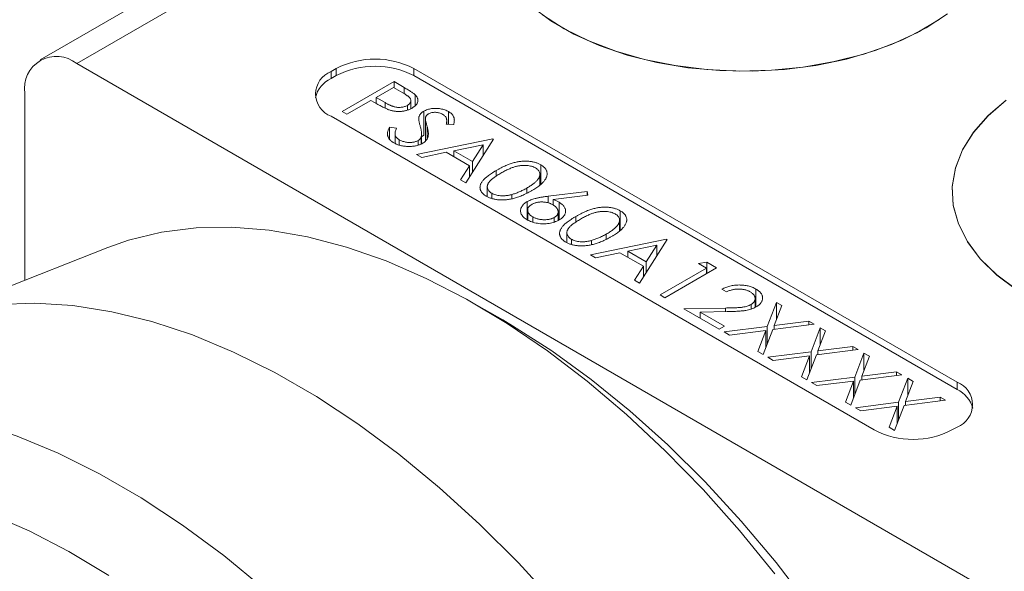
# Model space of a CAD drawing. Header units: inches. Extents: x 0.56 to 7.75, y 1.12 to 10.26.
# Tile 10 of 14: x 5.16 to 6, y 5.47 to 5.94. Entities that reach past the tile are written whole.
import ezdxf

# ---------------------------------------------------------------- set-up
doc = ezdxf.new("R2010")
doc.units = ezdxf.units.IN
doc.header["$MEASUREMENT"] = 0

msp = doc.modelspace()

# ---------------------------------------------------------------- linework, layer by layer
at = {"color": 7, "linetype": 'Continuous', "lineweight": 15}
for p, q in [((5.9595, 6.35167), (5.18098, 5.90223)), ((5.99075, 6.34857), (5.21222, 5.89914)), ((5.62674, 5.92987), (5.63433, 5.92549)), ((5.93033, 5.92549), (5.93792, 5.92987)), ((5.93219, 5.92648), (5.93384, 5.92751)), ((5.21222, 5.89914), (6.00701, 5.44032)), ((5.43393, 5.89487), (5.42951, 5.89232)), ((5.42951, 5.88619), (5.42951, 5.89232)), ((5.43393, 5.88874), (5.42951, 5.88619)), ((5.43393, 5.88874), (5.43393, 5.89487)), ((5.96426, 5.62698), (5.50022, 5.89487)), ((5.50022, 5.88874), (5.50022, 5.89487)), ((5.96426, 5.62086), (5.50022, 5.88874)), ((5.43913, 5.85811), (5.48333, 5.88362)), ((5.48333, 5.88362), (5.49199, 5.87862)), ((5.48333, 5.87839), (5.48333, 5.88362)), ((5.16803, 5.87362), (5.16803, 5.7142)), ((5.48276, 5.87872), (5.46803, 5.87021)), ((5.49084, 5.87405), (5.48276, 5.87872)), ((5.49199, 5.87315), (5.49199, 5.87862)), ((5.50139, 5.86307), (5.50139, 5.87243)), ((5.46349, 5.8676), (5.4431, 5.85582)), ((5.46665, 5.86577), (5.46349, 5.8676)), ((5.46803, 5.87021), (5.47567, 5.86569)), ((5.46803, 5.86501), (5.46803, 5.87021)), ((5.47567, 5.86109), (5.47567, 5.86569)), ((5.49468, 5.8594), (5.49468, 5.86336)), ((5.4976, 5.86063), (5.4976, 5.86749)), ((5.42951, 5.85405), (5.89355, 5.58616)), ((5.4431, 5.85582), (5.43913, 5.85811)), ((5.50871, 5.83796), (5.50871, 5.85837)), ((5.52991, 5.84726), (5.52991, 5.85804)), ((5.50445, 5.85087), (5.50445, 5.85306)), ((5.51006, 5.85161), (5.51006, 5.83298)), ((5.51006, 5.83298), (5.51006, 5.85121)), ((5.5342, 5.84692), (5.5279, 5.84742)), ((5.5283, 5.84739), (5.5283, 5.85048)), ((5.47939, 5.84472), (5.48536, 5.84385)), ((5.47939, 5.83454), (5.47939, 5.84472)), ((5.4842, 5.83945), (5.4842, 5.83094)), ((5.50684, 5.83067), (5.50684, 5.83872)), ((5.50684, 5.83647), (5.50871, 5.83796)), ((5.5116, 5.83516), (5.5116, 5.84524)), ((5.4877, 5.82946), (5.4877, 5.834)), ((5.50259, 5.82148), (5.56775, 5.83489)), ((5.50385, 5.82962), (5.50385, 5.83332)), ((5.5066, 5.83059), (5.5066, 5.83674)), ((5.55937, 5.82978), (5.53449, 5.82465)), ((5.56831, 5.83456), (5.54452, 5.79727)), ((5.55028, 5.81553), (5.55937, 5.82978)), ((5.55937, 5.82055), (5.55937, 5.82978)), ((5.56775, 5.83489), (5.56831, 5.83456)), ((5.56775, 5.83367), (5.56775, 5.83489)), ((5.50692, 5.81898), (5.50259, 5.82148)), ((5.5278, 5.82328), (5.50692, 5.81898)), ((5.54784, 5.81171), (5.5278, 5.82328)), ((5.53449, 5.82465), (5.55028, 5.81553)), ((5.53449, 5.81942), (5.53449, 5.82465)), ((5.55028, 5.8063), (5.55028, 5.81553)), ((5.60859, 5.79604), (5.60859, 5.81262)), ((5.54021, 5.79976), (5.54784, 5.81171)), ((5.54784, 5.80247), (5.54784, 5.81171)), ((5.57056, 5.80292), (5.57056, 5.80773)), ((5.60795, 5.79534), (5.60795, 5.80449)), ((5.54452, 5.79727), (5.54021, 5.79976)), ((5.56297, 5.79392), (5.56297, 5.78543)), ((5.56679, 5.78384), (5.56679, 5.78834)), ((5.58386, 5.78368), (5.58386, 5.78724)), ((5.59664, 5.78841), (5.59664, 5.79269)), ((5.61485, 5.78572), (5.6482, 5.78975)), ((5.6482, 5.78975), (5.64886, 5.7866)), ((5.6482, 5.78652), (5.6482, 5.78975)), ((5.59707, 5.76564), (5.59707, 5.78116)), ((5.61485, 5.78015), (5.61485, 5.78572)), ((5.64886, 5.7866), (5.61932, 5.78303)), ((5.61932, 5.77822), (5.61932, 5.78303)), ((5.62433, 5.7655), (5.62433, 5.78064)), ((5.59747, 5.77403), (5.59747, 5.76547)), ((5.62348, 5.76519), (5.62348, 5.7724)), ((5.67658, 5.75679), (5.67658, 5.77337)), ((5.60174, 5.7637), (5.60174, 5.76816)), ((5.62014, 5.76393), (5.62014, 5.76766)), ((5.63855, 5.76366), (5.63855, 5.76848)), ((5.67594, 5.75609), (5.67594, 5.76524)), ((5.63097, 5.75467), (5.63097, 5.74618)), ((5.66463, 5.74916), (5.66463, 5.75344)), ((5.63478, 5.74459), (5.63478, 5.74909)), ((5.65104, 5.73578), (5.71619, 5.74919)), ((5.65185, 5.74443), (5.65185, 5.74799)), ((5.71676, 5.74886), (5.69296, 5.71158)), ((5.71619, 5.74919), (5.71676, 5.74886)), ((5.71619, 5.74798), (5.71619, 5.74919)), ((5.23872, 5.7421), (5.07198, 5.6763)), ((5.67625, 5.73758), (5.65537, 5.73328)), ((5.69628, 5.72601), (5.67625, 5.73758)), ((5.70782, 5.74408), (5.68293, 5.73895)), ((5.68293, 5.73895), (5.69873, 5.72984)), ((5.68293, 5.73372), (5.68293, 5.73895)), ((5.69873, 5.72984), (5.70782, 5.74408)), ((5.70782, 5.73485), (5.70782, 5.74408)), ((5.65537, 5.73328), (5.65104, 5.73578)), ((5.69873, 5.72061), (5.69873, 5.72984)), ((5.74339, 5.72826), (5.75052, 5.72938)), ((5.75019, 5.72433), (5.74339, 5.72826)), ((5.75052, 5.72938), (5.75869, 5.72466)), ((5.75052, 5.71994), (5.75052, 5.72938)), ((5.68865, 5.71406), (5.69628, 5.72601)), ((5.69628, 5.71678), (5.69628, 5.72601)), ((5.71053, 5.70144), (5.75019, 5.72433)), ((5.75869, 5.72466), (5.71449, 5.69915)), ((5.75019, 5.71975), (5.75019, 5.72433)), ((5.69296, 5.71158), (5.68865, 5.71406)), ((5.76719, 5.70405), (5.76322, 5.70634)), ((5.79237, 5.69115), (5.79237, 5.70653)), ((5.71449, 5.69915), (5.71053, 5.70144)), ((5.7918, 5.69092), (5.7918, 5.69834)), ((5.80217, 5.67455), (5.80997, 5.69506)), ((5.80997, 5.69506), (5.81454, 5.69242)), ((5.80997, 5.68038), (5.80997, 5.69506)), ((5.57611, 5.68012), (5.55401, 5.69288)), ((5.73093, 5.68966), (5.76636, 5.69033)), ((5.76096, 5.67233), (5.73093, 5.68966)), ((5.76778, 5.68724), (5.74492, 5.68681)), ((5.74492, 5.68681), (5.76549, 5.67494)), ((5.74492, 5.68158), (5.74492, 5.68681)), ((5.76636, 5.68722), (5.76636, 5.69033)), ((5.78826, 5.68952), (5.78826, 5.69332)), ((5.81454, 5.69242), (5.80804, 5.6753)), ((5.80804, 5.6753), (5.83768, 5.67906)), ((5.83768, 5.67906), (5.84226, 5.67641)), ((5.83768, 5.67583), (5.83768, 5.67906)), ((5.76549, 5.67494), (5.76096, 5.67233)), ((5.7652, 5.66987), (5.80217, 5.67455)), ((5.76978, 5.66723), (5.7652, 5.66987)), ((5.80088, 5.67117), (5.76978, 5.66723)), ((5.79406, 5.65322), (5.80088, 5.67117)), ((5.80675, 5.67191), (5.79863, 5.65057)), ((5.80088, 5.65648), (5.80088, 5.67117)), ((5.80217, 5.65988), (5.80217, 5.67455)), ((5.84226, 5.67641), (5.80675, 5.67191)), ((5.80804, 5.67207), (5.80804, 5.6753)), ((5.83957, 5.65297), (5.84736, 5.67347)), ((5.85194, 5.67083), (5.84543, 5.65371)), ((5.84736, 5.67347), (5.85194, 5.67083)), ((5.84736, 5.65879), (5.84736, 5.67347)), ((5.79863, 5.65057), (5.79406, 5.65322)), ((5.8026, 5.64828), (5.83957, 5.65297)), ((5.83957, 5.63829), (5.83957, 5.65297)), ((5.87966, 5.65483), (5.84415, 5.65032)), ((5.84543, 5.65371), (5.87508, 5.65747)), ((5.84543, 5.65049), (5.84543, 5.65371)), ((5.87508, 5.65747), (5.87966, 5.65483)), ((5.87508, 5.65425), (5.87508, 5.65747)), ((5.80718, 5.64564), (5.8026, 5.64828)), ((5.83828, 5.64958), (5.80718, 5.64564)), ((5.83145, 5.63163), (5.83828, 5.64958)), ((5.84415, 5.65032), (5.83603, 5.62899)), ((5.83828, 5.6349), (5.83828, 5.64958)), ((5.87696, 5.63138), (5.88476, 5.65188)), ((5.88933, 5.64924), (5.88283, 5.63212)), ((5.88476, 5.65188), (5.88933, 5.64924)), ((5.88476, 5.6372), (5.88476, 5.65188)), ((5.88283, 5.63212), (5.91247, 5.63588)), ((5.91247, 5.63588), (5.91705, 5.63324)), ((5.91247, 5.63266), (5.91247, 5.63588)), ((5.83603, 5.62899), (5.83145, 5.63163)), ((5.83999, 5.6267), (5.87696, 5.63138)), ((5.87567, 5.62799), (5.84457, 5.62405)), ((5.86885, 5.61004), (5.87567, 5.62799)), ((5.88154, 5.62874), (5.87342, 5.6074)), ((5.87567, 5.61331), (5.87567, 5.62799)), ((5.87696, 5.61671), (5.87696, 5.63138)), ((5.91705, 5.63324), (5.88154, 5.62874)), ((5.88283, 5.6289), (5.88283, 5.63212)), ((5.91436, 5.60979), (5.92215, 5.63029)), ((5.92673, 5.62765), (5.92022, 5.61054)), ((5.92215, 5.63029), (5.92673, 5.62765)), ((5.92215, 5.61561), (5.92215, 5.63029)), ((5.96426, 5.62086), (5.96426, 5.62698)), ((5.84457, 5.62405), (5.83999, 5.6267)), ((5.95445, 5.61165), (5.91894, 5.60715)), ((5.92022, 5.61054), (5.94987, 5.61429)), ((5.92022, 5.60731), (5.92022, 5.61054)), ((5.94987, 5.61429), (5.95445, 5.61165)), ((5.94987, 5.61107), (5.94987, 5.61429)), ((5.87342, 5.6074), (5.86885, 5.61004)), ((5.87739, 5.60511), (5.91436, 5.60979)), ((5.88197, 5.60247), (5.87739, 5.60511)), ((5.91307, 5.60641), (5.88197, 5.60247)), ((5.90624, 5.58845), (5.91307, 5.60641)), ((5.91894, 5.60715), (5.91082, 5.58581)), ((5.91307, 5.59172), (5.91307, 5.60641)), ((5.91436, 5.59512), (5.91436, 5.60979)), ((5.91082, 5.58581), (5.90624, 5.58845)), ((5.95984, 5.58616), (5.96426, 5.58871))]:
    msp.add_line(p, q, dxfattribs=at)
at = {"color": 7, "linetype": 'Continuous', "lineweight": 15, "flags": 128}
for points in [[(5.60037, 5.94807), (5.61731, 5.93547), (5.63684, 5.92419), (5.65867, 5.91442), (5.68245, 5.9063), (5.70781, 5.89996), (5.73434, 5.89551), (5.76163, 5.89302), (5.78924, 5.89252), (5.81675, 5.89402), (5.84371, 5.8975), (5.8697, 5.9029), (5.89432, 5.91014), (5.91717, 5.91911), (5.93789, 5.92965), (5.95616, 5.94162)], [(5.61013, 5.94062), (5.62865, 5.92878)], [(5.62865, 5.92878), (5.64959, 5.91838), (5.67263, 5.90958), (5.69739, 5.90251), (5.7235, 5.89728), (5.75053, 5.89399), (5.77806, 5.89268), (5.80567, 5.89338), (5.8329, 5.89606), (5.85934, 5.90069), (5.88456, 5.9072), (5.90817, 5.91549), (5.92979, 5.92541), (5.94909, 5.93682)], [(6.00624, 5.86789), (5.99071, 5.8547), (5.97817, 5.84049), (5.96881, 5.82548), (5.96279, 5.80991), (5.96019, 5.79404), (5.96105, 5.77809), (5.96538, 5.76234), (5.97308, 5.74703), (5.98406, 5.73239), (5.99812, 5.71866), (6.01505, 5.70606)], [(6.01505, 5.70585), (5.99812, 5.71846), (5.98406, 5.73218), (5.97308, 5.74682), (5.96538, 5.76214), (5.96105, 5.77789), (5.96019, 5.79383), (5.96279, 5.80971), (5.96881, 5.82528), (5.97817, 5.84028), (5.99071, 5.85449), (6.00624, 5.86768)], [(5.23872, 5.7421), (5.25651, 5.74832), (5.28467, 5.75517), (5.31418, 5.75889), (5.34488, 5.75947), (5.37663, 5.7569), (5.40925, 5.75119), (5.4426, 5.74238), (5.4765, 5.73051), (5.51079, 5.71563), (5.5453, 5.69782), (5.57984, 5.67718), (5.61426, 5.65379), (5.64837, 5.62778), (5.68202, 5.59929), (5.71503, 5.56844), (5.74723, 5.5354), (5.77848, 5.50032), (5.8086, 5.46339)], [(5.03991, 5.66083), (5.05918, 5.67082), (5.08636, 5.68146), (5.11505, 5.68897), (5.14514, 5.69331), (5.17646, 5.69446), (5.20887, 5.69242), (5.2422, 5.68718), (5.2763, 5.67879), (5.311, 5.66728), (5.34613, 5.6527), (5.38152, 5.63513), (5.41699, 5.61465), (5.45238, 5.59136), (5.48751, 5.56538), (5.52221, 5.53683), (5.55631, 5.50585), (5.58964, 5.4726), (5.62205, 5.43723)], [(5.57611, 5.68012), (5.58447, 5.6752), (5.61817, 5.65364), (5.65165, 5.6294), (5.68474, 5.60261), (5.71726, 5.57341), (5.74904, 5.54195), (5.77992, 5.5084), (5.80974, 5.47293), (5.83834, 5.43573), (5.86557, 5.39699), (5.8913, 5.35691), (5.91537, 5.3157), (5.93768, 5.27358), (5.95811, 5.23076), (5.97654, 5.18747), (5.99289, 5.14394), (6.00706, 5.10038), (6.01898, 5.05704), (6.0286, 5.01413), (6.03585, 4.97188), (6.04071, 4.93051), (6.04314, 4.89023), (6.04345, 4.87057)], [(4.78523, 5.45866), (4.80078, 5.4865), (4.81852, 5.51174), (4.83836, 5.53425), (4.8602, 5.55392), (4.88393, 5.57066), (4.90945, 5.58438), (4.93663, 5.59503), (4.96532, 5.60254), (4.99541, 5.60688), (5.02673, 5.60803), (5.05914, 5.60598), (5.09247, 5.60075), (5.12657, 5.59235), (5.16127, 5.58084), (5.1964, 5.56626), (5.23179, 5.54869), (5.26726, 5.52821), (5.30265, 5.50492), (5.33778, 5.47894), (5.37248, 5.45039)], [(5.23977, 5.46199), (5.20563, 5.48241), (5.17154, 5.49996), (5.13767, 5.51454), (5.10419, 5.52608), (5.07129, 5.53453), (5.03914, 5.53983), (5.0079, 5.54196), (4.97773, 5.5409), (4.9488, 5.53667), (4.92125, 5.52929), (4.89522, 5.51879), (4.87086, 5.50522), (4.84829, 5.48867), (4.82763, 5.46921), (4.80898, 5.44694)]]:
    msp.add_lwpolyline(points, dxfattribs=at)
at = {"color": 7, "linetype": 'Continuous', "lineweight": 15}
for centre, radius, start, end in [((5.19497, 5.87799), 0.02729, 50.79663, 189.21406), ((5.46707, 5.8309), 0.07205, 62.6097, 117.3903), ((5.46707, 5.82477), 0.07205, 62.6097, 117.3903), ((5.43677, 5.87318), 0.02047, 110.78348, 249.21652), ((5.44011, 5.86369), 0.02488, 115.23012, 165.01364), ((5.95699, 5.60785), 0.02047, 290.78348, 69.21652), ((5.95365, 5.59835), 0.02488, 14.98649, 64.76965), ((5.92669, 5.65013), 0.07205, 242.6097, 297.3903)]:
    msp.add_arc(centre, radius, start, end, dxfattribs=at)
for points, knots in [([(5.49468, 5.86336), (5.49502, 5.86357), (5.4957, 5.864), (5.4965, 5.86473), (5.49709, 5.86553), (5.49746, 5.86638), (5.49763, 5.86725), (5.49758, 5.86811), (5.49729, 5.86896), (5.49684, 5.86965), (5.49635, 5.8702), (5.49588, 5.87066), (5.49529, 5.87114), (5.4946, 5.87166), (5.49382, 5.87222), (5.49293, 5.8728), (5.49193, 5.87342), (5.49121, 5.87384), (5.49084, 5.87405)], [0, 0, 0, 0, 0.070044, 0.139238, 0.208197, 0.279173, 0.349987, 0.418354, 0.48761, 0.557411, 0.59533, 0.637964, 0.685913, 0.738185, 0.796103, 0.858517, 0.926658, 1, 1, 1, 1]), ([(5.49199, 5.87862), (5.49259, 5.87828), (5.49373, 5.87762), (5.49533, 5.87665), (5.49677, 5.87576), (5.49803, 5.87495), (5.49913, 5.87422), (5.50004, 5.87355), (5.5008, 5.87297), (5.50121, 5.8726), (5.50139, 5.87243)], [0, 0, 0, 0, 0.176956, 0.339055, 0.486318, 0.618781, 0.735619, 0.838742, 0.926457, 1, 1, 1, 1]), ([(5.50139, 5.87243), (5.50162, 5.8722), (5.50205, 5.87176), (5.50259, 5.87106), (5.50303, 5.87036), (5.50337, 5.86965), (5.50359, 5.86892), (5.50371, 5.86818), (5.50373, 5.86743), (5.50364, 5.86668), (5.50345, 5.86592), (5.50313, 5.86518), (5.50268, 5.86446), (5.50214, 5.86374), (5.50144, 5.86305), (5.50064, 5.86237), (5.49972, 5.86171), (5.49902, 5.86129), (5.49867, 5.86108)], [0, 0, 0, 0, 0.062481, 0.12349, 0.183411, 0.243153, 0.302127, 0.36171, 0.421842, 0.482932, 0.544552, 0.605681, 0.66768, 0.729984, 0.794551, 0.860346, 0.928907, 1, 1, 1, 1]), ([(5.47863, 5.85969), (5.4783, 5.85982), (5.47756, 5.8601), (5.47642, 5.86059), (5.47513, 5.86119), (5.47371, 5.8619), (5.47215, 5.86272), (5.47043, 5.86363), (5.46858, 5.86466), (5.46732, 5.86539), (5.46665, 5.86577)], [0, 0, 0, 0, 0.0751731, 0.1647463, 0.2680169, 0.3859119, 0.5177895, 0.663691, 0.8244132, 1, 1, 1, 1]), ([(5.47567, 5.86569), (5.47604, 5.86547), (5.47677, 5.86505), (5.47788, 5.86447), (5.47891, 5.86394), (5.4799, 5.86347), (5.48084, 5.86307), (5.4817, 5.86271), (5.48253, 5.86243), (5.48354, 5.86212), (5.48481, 5.86186), (5.48633, 5.86165), (5.48786, 5.86163), (5.48939, 5.86172), (5.49087, 5.86194), (5.49226, 5.86229), (5.49355, 5.86276), (5.4943, 5.86316), (5.49468, 5.86336)], [0, 0, 0, 0, 0.072538, 0.140034, 0.202496, 0.260575, 0.313228, 0.361583, 0.404878, 0.444127, 0.5164, 0.586507, 0.655085, 0.724384, 0.793974, 0.861638, 0.930111, 1, 1, 1, 1]), ([(5.49867, 5.86108), (5.4983, 5.86087), (5.49758, 5.86047), (5.49641, 5.85994), (5.49525, 5.85946), (5.49405, 5.85907), (5.49281, 5.85875), (5.49157, 5.85849), (5.49029, 5.8583), (5.48899, 5.85819), (5.48769, 5.85815), (5.48638, 5.85817), (5.48507, 5.85825), (5.48377, 5.85841), (5.48248, 5.85864), (5.48118, 5.85892), (5.47989, 5.85928), (5.47906, 5.85955), (5.47863, 5.85969)], [0, 0, 0, 0, 0.070119, 0.137192, 0.202016, 0.264631, 0.326117, 0.38601, 0.445812, 0.505298, 0.564633, 0.624283, 0.683902, 0.743953, 0.805388, 0.868388, 0.933084, 1, 1, 1, 1]), ([(5.50445, 5.85306), (5.50451, 5.85332), (5.50464, 5.85384), (5.50493, 5.8546), (5.50532, 5.85532), (5.50582, 5.856), (5.50639, 5.85665), (5.50706, 5.85726), (5.50783, 5.85784), (5.50841, 5.8582), (5.50871, 5.85837)], [0, 0, 0, 0, 0.133507, 0.262559, 0.388264, 0.512667, 0.633722, 0.755394, 0.877553, 1, 1, 1, 1]), ([(5.50871, 5.85837), (5.50919, 5.85863), (5.51015, 5.85915), (5.51178, 5.85977), (5.5135, 5.86026), (5.51533, 5.86061), (5.51722, 5.8608), (5.51915, 5.86086), (5.52109, 5.86073), (5.52303, 5.86047), (5.52491, 5.86006), (5.52672, 5.85953), (5.5284, 5.85885), (5.5294, 5.85831), (5.52991, 5.85804)], [0, 0, 0, 0, 0.083785, 0.16578, 0.24628, 0.327461, 0.408797, 0.489715, 0.571376, 0.655523, 0.741019, 0.826547, 0.911989, 1, 1, 1, 1]), ([(5.51286, 5.85619), (5.51263, 5.85605), (5.51216, 5.85577), (5.5116, 5.85529), (5.51108, 5.85478), (5.51067, 5.85422), (5.51036, 5.85359), (5.51015, 5.85288), (5.51005, 5.85207), (5.51006, 5.85151), (5.51006, 5.85121)], [0, 0, 0, 0, 0.107285, 0.214746, 0.322939, 0.434116, 0.553412, 0.686073, 0.834256, 1, 1, 1, 1]), ([(5.52493, 5.85568), (5.52446, 5.85593), (5.52355, 5.85642), (5.52198, 5.85696), (5.52035, 5.85732), (5.51867, 5.85746), (5.51702, 5.85744), (5.51547, 5.85722), (5.51405, 5.8568), (5.51326, 5.8564), (5.51286, 5.85619)], [0, 0, 0, 0, 0.143073, 0.275903, 0.402371, 0.528414, 0.650356, 0.765895, 0.880774, 1, 1, 1, 1]), ([(5.5279, 5.84742), (5.52796, 5.84771), (5.52808, 5.84826), (5.5282, 5.84906), (5.52829, 5.8498), (5.5283, 5.85049), (5.52829, 5.85111), (5.52822, 5.85169), (5.5281, 5.8522), (5.52788, 5.85281), (5.52748, 5.85351), (5.52682, 5.8543), (5.52598, 5.85503), (5.52528, 5.85546), (5.52493, 5.85568)], [0, 0, 0, 0, 0.098469, 0.189629, 0.274184, 0.352183, 0.423199, 0.488551, 0.548473, 0.60144, 0.701198, 0.799592, 0.898545, 1, 1, 1, 1]), ([(5.52991, 5.85804), (5.53041, 5.85773), (5.53141, 5.85711), (5.53263, 5.85605), (5.53358, 5.85491), (5.53417, 5.85389), (5.53452, 5.85302), (5.53469, 5.85231), (5.53479, 5.85154), (5.53483, 5.85072), (5.53478, 5.84985), (5.53466, 5.84892), (5.53448, 5.84794), (5.5343, 5.84727), (5.5342, 5.84692)], [0, 0, 0, 0, 0.107233, 0.213252, 0.31883, 0.426794, 0.483646, 0.543604, 0.608308, 0.677127, 0.750686, 0.828713, 0.91219, 1, 1, 1, 1]), ([(5.50568, 5.84541), (5.50555, 5.84587), (5.50529, 5.84675), (5.50499, 5.84801), (5.50473, 5.84915), (5.50454, 5.85016), (5.50442, 5.85106), (5.50435, 5.85184), (5.50436, 5.85249), (5.50442, 5.85288), (5.50445, 5.85306)], [0, 0, 0, 0, 0.181535, 0.347082, 0.495568, 0.628357, 0.74552, 0.845831, 0.930782, 1, 1, 1, 1]), ([(5.51006, 5.85121), (5.51007, 5.85111), (5.5101, 5.85085), (5.51018, 5.85042), (5.51032, 5.84986), (5.51048, 5.84917), (5.5107, 5.84836), (5.51097, 5.84743), (5.51127, 5.84638), (5.51149, 5.84563), (5.5116, 5.84524)], [0, 0, 0, 0, 0.052594, 0.124952, 0.218094, 0.333502, 0.468789, 0.624938, 0.801683, 1, 1, 1, 1]), ([(5.48317, 5.83138), (5.48284, 5.83158), (5.48219, 5.83197), (5.48132, 5.8326), (5.48052, 5.83325), (5.47984, 5.83393), (5.47924, 5.83463), (5.47874, 5.83537), (5.47833, 5.83613), (5.47801, 5.83691), (5.47779, 5.83774), (5.47771, 5.83861), (5.4777, 5.83952), (5.47782, 5.84047), (5.47804, 5.84147), (5.47839, 5.84252), (5.47883, 5.8436), (5.4792, 5.84434), (5.47939, 5.84472)], [0, 0, 0, 0, 0.057208, 0.113696, 0.169178, 0.224159, 0.27872, 0.333794, 0.389241, 0.445822, 0.503704, 0.564294, 0.627975, 0.695038, 0.765373, 0.839611, 0.917538, 1, 1, 1, 1]), ([(5.48536, 5.84385), (5.48513, 5.84331), (5.48468, 5.84229), (5.48428, 5.84078), (5.48415, 5.83937), (5.48431, 5.83808), (5.48472, 5.83689), (5.48543, 5.8358), (5.4864, 5.83482), (5.48727, 5.83427), (5.4877, 5.834)], [0, 0, 0, 0, 0.1590043, 0.3046461, 0.4385469, 0.5623223, 0.6774325, 0.7868974, 0.8936109, 1, 1, 1, 1]), ([(5.5066, 5.83674), (5.50665, 5.837), (5.50677, 5.83755), (5.50685, 5.83842), (5.50683, 5.83937), (5.50676, 5.84042), (5.50659, 5.84154), (5.50638, 5.84276), (5.50606, 5.84405), (5.50581, 5.84495), (5.50568, 5.84541)], [0, 0, 0, 0, 0.0902792, 0.1895299, 0.2991979, 0.4189259, 0.5483763, 0.6881364, 0.8390835, 1, 1, 1, 1]), ([(5.5116, 5.84524), (5.51173, 5.84476), (5.51199, 5.84384), (5.51229, 5.84249), (5.5125, 5.84122), (5.51261, 5.84004), (5.51265, 5.83895), (5.5126, 5.83793), (5.51247, 5.837), (5.51215, 5.8359), (5.51159, 5.83463), (5.51061, 5.83326), (5.50936, 5.83203), (5.50828, 5.83134), (5.50775, 5.831)], [0, 0, 0, 0, 0.096972, 0.187773, 0.272396, 0.351321, 0.424335, 0.491909, 0.554233, 0.611268, 0.716348, 0.81454, 0.908495, 1, 1, 1, 1]), ([(5.50775, 5.831), (5.50735, 5.83077), (5.50654, 5.83033), (5.5052, 5.82977), (5.50381, 5.82929), (5.50232, 5.82891), (5.50076, 5.8286), (5.49913, 5.8284), (5.49742, 5.82828), (5.49566, 5.82826), (5.4939, 5.82833), (5.49217, 5.82847), (5.49051, 5.82873), (5.48891, 5.82907), (5.48738, 5.82951), (5.48589, 5.83004), (5.48447, 5.83066), (5.48361, 5.83114), (5.48317, 5.83138)], [0, 0, 0, 0, 0.061484, 0.121775, 0.18092, 0.240256, 0.300114, 0.361146, 0.423501, 0.488669, 0.553954, 0.617581, 0.680238, 0.742187, 0.804663, 0.868259, 0.93302, 1, 1, 1, 1]), ([(5.4877, 5.834), (5.4881, 5.83378), (5.48889, 5.83335), (5.49022, 5.83282), (5.49164, 5.83236), (5.49313, 5.83202), (5.49465, 5.83178), (5.49617, 5.83167), (5.49765, 5.83167), (5.49907, 5.83179), (5.50043, 5.83204), (5.50169, 5.83236), (5.50284, 5.83279), (5.50351, 5.83315), (5.50385, 5.83332)], [0, 0, 0, 0, 0.091264, 0.18093, 0.270088, 0.360156, 0.448343, 0.532666, 0.613834, 0.693982, 0.772716, 0.849335, 0.923967, 1, 1, 1, 1]), ([(5.50385, 5.83332), (5.5042, 5.83355), (5.50491, 5.834), (5.50569, 5.83482), (5.50628, 5.83574), (5.50649, 5.8364), (5.5066, 5.83674)], [0, 0, 0, 0, 0.2347234, 0.4771583, 0.7285563, 1, 1, 1, 1]), ([(5.57056, 5.80773), (5.57128, 5.80814), (5.57266, 5.80892), (5.57475, 5.81003), (5.57678, 5.81103), (5.57874, 5.81193), (5.58063, 5.81273), (5.58246, 5.81341), (5.58422, 5.81399), (5.58593, 5.81447), (5.58759, 5.81486), (5.58922, 5.81518), (5.59083, 5.81542), (5.59241, 5.8156), (5.59397, 5.81571), (5.59549, 5.81575), (5.597, 5.81571), (5.59848, 5.81561), (5.59993, 5.81544), (5.60132, 5.81522), (5.60267, 5.81494), (5.60396, 5.81459), (5.60521, 5.81419), (5.60639, 5.81373), (5.60753, 5.81321), (5.60823, 5.81282), (5.60859, 5.81262)], [0, 0, 0, 0, 0.068595, 0.133246, 0.194313, 0.251279, 0.304513, 0.354235, 0.400481, 0.443411, 0.484015, 0.523252, 0.561042, 0.5979, 0.633518, 0.668314, 0.702496, 0.736685, 0.770293, 0.803437, 0.835913, 0.86846, 0.900847, 0.933467, 0.966258, 1, 1, 1, 1]), ([(5.60419, 5.80993), (5.60367, 5.81019), (5.60264, 5.81073), (5.60083, 5.81135), (5.59882, 5.81179), (5.59702, 5.81202), (5.59552, 5.81213), (5.59435, 5.81214), (5.59317, 5.8121), (5.59196, 5.812), (5.59075, 5.81185), (5.58951, 5.81165), (5.58825, 5.81139), (5.58697, 5.81107), (5.58564, 5.81067), (5.58427, 5.81019), (5.5828, 5.80963), (5.58129, 5.80896), (5.5797, 5.80821), (5.57804, 5.80737), (5.5763, 5.80645), (5.57514, 5.80579), (5.57455, 5.80545)], [0, 0, 0, 0, 0.0603866, 0.1208832, 0.1827546, 0.247811, 0.2812991, 0.3150876, 0.3497024, 0.3848566, 0.4209662, 0.4585112, 0.4971747, 0.537602, 0.580503, 0.6274675, 0.6783882, 0.7339832, 0.7937467, 0.8577137, 0.9266979, 1, 1, 1, 1]), ([(5.60859, 5.81262), (5.60893, 5.81241), (5.60962, 5.812), (5.61053, 5.81134), (5.61135, 5.81064), (5.61205, 5.80992), (5.61267, 5.80916), (5.61317, 5.80838), (5.61358, 5.80756), (5.61387, 5.80671), (5.61406, 5.80585), (5.61412, 5.80496), (5.61406, 5.80405), (5.61388, 5.80312), (5.61356, 5.80218), (5.61314, 5.80121), (5.61257, 5.80023), (5.61191, 5.79923), (5.61107, 5.79821), (5.61009, 5.79716), (5.60892, 5.79609), (5.60759, 5.795), (5.60609, 5.79388), (5.60442, 5.79273), (5.60257, 5.79156), (5.60126, 5.79079), (5.60059, 5.79039)], [0, 0, 0, 0, 0.033788, 0.067194, 0.099862, 0.132567, 0.165151, 0.197913, 0.231319, 0.265083, 0.299255, 0.334399, 0.369943, 0.406284, 0.444064, 0.482998, 0.523354, 0.565537, 0.609613, 0.656391, 0.705885, 0.758325, 0.813832, 0.872795, 0.934722, 1, 1, 1, 1]), ([(5.56213, 5.7858), (5.56178, 5.786), (5.56111, 5.78641), (5.56021, 5.78706), (5.55941, 5.78775), (5.55872, 5.78846), (5.55811, 5.78919), (5.55763, 5.78997), (5.55724, 5.79077), (5.55694, 5.79159), (5.55677, 5.79244), (5.5567, 5.79331), (5.55678, 5.79419), (5.55698, 5.79509), (5.55728, 5.796), (5.55771, 5.79694), (5.55826, 5.79788), (5.55893, 5.79885), (5.55977, 5.79985), (5.56077, 5.80088), (5.56197, 5.80193), (5.56334, 5.80302), (5.56488, 5.80416), (5.5666, 5.80532), (5.56851, 5.80653), (5.56986, 5.80732), (5.57056, 5.80773)], [0, 0, 0, 0, 0.033787, 0.066622, 0.099285, 0.131361, 0.163585, 0.196104, 0.228902, 0.262158, 0.295991, 0.330218, 0.36506, 0.400951, 0.43762, 0.475708, 0.515381, 0.556414, 0.599765, 0.646424, 0.696431, 0.749782, 0.806573, 0.867436, 0.931887, 1, 1, 1, 1]), ([(5.57455, 5.80545), (5.57396, 5.80511), (5.57281, 5.80444), (5.57123, 5.80344), (5.56978, 5.80248), (5.56847, 5.80157), (5.56734, 5.80069), (5.56634, 5.79986), (5.56551, 5.79906), (5.56482, 5.79829), (5.56427, 5.79755), (5.56382, 5.79683), (5.56345, 5.79612), (5.56319, 5.79541), (5.56303, 5.79472), (5.56296, 5.79403), (5.563, 5.79335), (5.56316, 5.79248), (5.56357, 5.79143), (5.56435, 5.79027), (5.5654, 5.78922), (5.56633, 5.78863), (5.56679, 5.78834)], [0, 0, 0, 0, 0.072951, 0.141584, 0.205926, 0.265301, 0.320597, 0.371817, 0.41879, 0.461699, 0.502134, 0.540804, 0.578181, 0.614297, 0.649678, 0.684299, 0.718359, 0.752081, 0.817652, 0.879722, 0.939966, 1, 1, 1, 1]), ([(5.59664, 5.79269), (5.59717, 5.793), (5.59819, 5.79361), (5.59966, 5.79452), (5.60097, 5.79543), (5.6022, 5.79631), (5.60328, 5.79719), (5.60427, 5.79803), (5.6051, 5.79888), (5.60585, 5.7997), (5.60646, 5.80051), (5.60697, 5.8013), (5.60738, 5.80206), (5.60769, 5.80281), (5.60789, 5.80354), (5.60796, 5.80425), (5.60795, 5.80494), (5.60778, 5.80582), (5.60737, 5.80685), (5.60663, 5.80801), (5.60556, 5.80904), (5.60464, 5.80963), (5.60419, 5.80993)], [0, 0, 0, 0, 0.065681, 0.128486, 0.188175, 0.245106, 0.299448, 0.350823, 0.399942, 0.446672, 0.491255, 0.533376, 0.573853, 0.612526, 0.649597, 0.685532, 0.720106, 0.753838, 0.818925, 0.880493, 0.940311, 1, 1, 1, 1]), ([(5.60059, 5.79039), (5.59991, 5.79001), (5.59857, 5.78926), (5.59657, 5.78819), (5.59458, 5.78724), (5.59266, 5.78637), (5.59078, 5.7856), (5.58893, 5.78494), (5.58714, 5.78435), (5.58537, 5.78388), (5.58365, 5.78349), (5.58196, 5.78318), (5.5803, 5.78292), (5.57867, 5.78274), (5.57706, 5.78263), (5.57548, 5.7826), (5.57392, 5.78264), (5.57241, 5.78274), (5.57094, 5.78292), (5.56951, 5.78315), (5.56814, 5.78345), (5.56683, 5.78379), (5.56556, 5.78421), (5.56436, 5.78468), (5.56319, 5.7852), (5.56248, 5.7856), (5.56213, 5.7858)], [0, 0, 0, 0, 0.065063, 0.126773, 0.185516, 0.240765, 0.29298, 0.34225, 0.388919, 0.432776, 0.474628, 0.514775, 0.553606, 0.591426, 0.628028, 0.663804, 0.698984, 0.733591, 0.767628, 0.801208, 0.834264, 0.866981, 0.89972, 0.932702, 0.966176, 1, 1, 1, 1]), ([(5.56679, 5.78834), (5.5673, 5.78807), (5.56832, 5.78753), (5.57014, 5.78693), (5.57211, 5.78646), (5.57389, 5.78624), (5.57538, 5.78614), (5.57653, 5.78612), (5.57771, 5.78618), (5.5789, 5.78627), (5.58012, 5.78643), (5.58135, 5.78664), (5.58261, 5.78691), (5.58344, 5.78713), (5.58386, 5.78724)], [0, 0, 0, 0, 0.112813, 0.225394, 0.339595, 0.459675, 0.521735, 0.583926, 0.648174, 0.713881, 0.781004, 0.851451, 0.924051, 1, 1, 1, 1]), ([(5.58386, 5.78724), (5.58439, 5.7874), (5.58546, 5.7877), (5.58705, 5.78822), (5.58863, 5.78881), (5.59023, 5.78945), (5.59182, 5.79017), (5.59343, 5.79095), (5.59505, 5.79179), (5.59611, 5.79239), (5.59664, 5.79269)], [0, 0, 0, 0, 0.110588, 0.224542, 0.342503, 0.464324, 0.590756, 0.722227, 0.858843, 1, 1, 1, 1]), ([(5.597, 5.76567), (5.59642, 5.76602), (5.59528, 5.76672), (5.59389, 5.76792), (5.59278, 5.7692), (5.59195, 5.77055), (5.59144, 5.77196), (5.59129, 5.77338), (5.59146, 5.77481), (5.592, 5.77623), (5.59285, 5.7776), (5.59396, 5.7789), (5.59536, 5.7801), (5.5965, 5.78081), (5.59707, 5.78116)], [0, 0, 0, 0, 0.084335, 0.167052, 0.249566, 0.33274, 0.415915, 0.497828, 0.580373, 0.6646, 0.749467, 0.83251, 0.915639, 1, 1, 1, 1]), ([(5.59707, 5.78116), (5.59754, 5.78142), (5.5985, 5.78194), (5.60012, 5.78263), (5.6019, 5.78326), (5.6035, 5.78374), (5.60491, 5.78409), (5.60605, 5.78436), (5.6073, 5.7846), (5.60863, 5.78485), (5.61006, 5.78508), (5.61157, 5.78531), (5.61318, 5.78552), (5.61428, 5.78565), (5.61485, 5.78572)], [0, 0, 0, 0, 0.097818, 0.199726, 0.305276, 0.415811, 0.474472, 0.537274, 0.603657, 0.674299, 0.749834, 0.828598, 0.912378, 1, 1, 1, 1]), ([(5.60088, 5.77878), (5.60058, 5.7786), (5.60001, 5.77826), (5.59929, 5.77768), (5.59868, 5.77707), (5.5982, 5.77643), (5.59782, 5.77577), (5.5976, 5.77506), (5.59745, 5.77433), (5.59748, 5.77358), (5.59759, 5.77282), (5.59784, 5.77207), (5.59819, 5.77135), (5.59868, 5.77066), (5.59926, 5.77), (5.59997, 5.76935), (5.6008, 5.76874), (5.60142, 5.76836), (5.60174, 5.76816)], [0, 0, 0, 0, 0.061842, 0.121262, 0.180746, 0.239231, 0.298308, 0.358183, 0.420359, 0.484792, 0.549938, 0.613718, 0.676681, 0.739154, 0.8022, 0.86674, 0.93205, 1, 1, 1, 1]), ([(5.61896, 5.7785), (5.61862, 5.77869), (5.61794, 5.77906), (5.61686, 5.77955), (5.61574, 5.77996), (5.6146, 5.78031), (5.61341, 5.78057), (5.6122, 5.78075), (5.61095, 5.78086), (5.60969, 5.7809), (5.60843, 5.78087), (5.60721, 5.78077), (5.60603, 5.78061), (5.6049, 5.78038), (5.60382, 5.78008), (5.60278, 5.77972), (5.6018, 5.77928), (5.60119, 5.77895), (5.60088, 5.77878)], [0, 0, 0, 0, 0.070599, 0.137901, 0.203196, 0.26679, 0.329106, 0.390654, 0.452653, 0.515748, 0.577926, 0.63893, 0.698351, 0.757296, 0.816394, 0.876267, 0.936817, 1, 1, 1, 1]), ([(5.62014, 5.76766), (5.62043, 5.76784), (5.62101, 5.76819), (5.62173, 5.76878), (5.62235, 5.76939), (5.62283, 5.77003), (5.62317, 5.77072), (5.62339, 5.77143), (5.6235, 5.77218), (5.62347, 5.77295), (5.62332, 5.77372), (5.62306, 5.77448), (5.62267, 5.77522), (5.62218, 5.77593), (5.62154, 5.77661), (5.62081, 5.77727), (5.61994, 5.7779), (5.61929, 5.7783), (5.61896, 5.7785)], [0, 0, 0, 0, 0.061138, 0.119994, 0.178225, 0.236256, 0.294929, 0.354716, 0.41673, 0.480664, 0.545832, 0.609758, 0.672971, 0.736017, 0.799839, 0.864775, 0.931088, 1, 1, 1, 1]), ([(5.61932, 5.78303), (5.62023, 5.78266), (5.62198, 5.78192), (5.62356, 5.78106), (5.62433, 5.78064)], [0, 0, 0, 0, 0.512659, 1, 1, 1, 1]), ([(5.62433, 5.78064), (5.62476, 5.78037), (5.62562, 5.77985), (5.62674, 5.77899), (5.6277, 5.7781), (5.62847, 5.77717), (5.62907, 5.77621), (5.62952, 5.7752), (5.62977, 5.77416), (5.62987, 5.77309), (5.62979, 5.77202), (5.62955, 5.77097), (5.62912, 5.76996), (5.62851, 5.76899), (5.62773, 5.76806), (5.62678, 5.76716), (5.62565, 5.7663), (5.62478, 5.76578), (5.62434, 5.76551)], [0, 0, 0, 0, 0.065231, 0.128405, 0.190067, 0.250943, 0.311546, 0.372863, 0.435024, 0.499072, 0.563091, 0.62551, 0.68668, 0.747283, 0.808563, 0.870742, 0.934341, 1, 1, 1, 1]), ([(5.63855, 5.76848), (5.63927, 5.76888), (5.64065, 5.76967), (5.64274, 5.77078), (5.64477, 5.77178), (5.64673, 5.77268), (5.64862, 5.77348), (5.65045, 5.77415), (5.65221, 5.77474), (5.65392, 5.77522), (5.65558, 5.77561), (5.65721, 5.77593), (5.65882, 5.77617), (5.6604, 5.77635), (5.66196, 5.77645), (5.66348, 5.7765), (5.66499, 5.77646), (5.66647, 5.77636), (5.66792, 5.77619), (5.66931, 5.77597), (5.67066, 5.77569), (5.67195, 5.77533), (5.6732, 5.77494), (5.67439, 5.77448), (5.67552, 5.77396), (5.67622, 5.77357), (5.67658, 5.77337)], [0, 0, 0, 0, 0.068595, 0.133246, 0.194313, 0.251279, 0.304513, 0.354235, 0.400481, 0.443411, 0.484015, 0.523252, 0.561042, 0.5979, 0.633518, 0.668314, 0.702496, 0.736685, 0.770293, 0.803437, 0.835913, 0.86846, 0.900847, 0.933467, 0.966258, 1, 1, 1, 1]), ([(5.67218, 5.77068), (5.67166, 5.77094), (5.67063, 5.77148), (5.66883, 5.7721), (5.66681, 5.77254), (5.66501, 5.77277), (5.66351, 5.77288), (5.66234, 5.77289), (5.66116, 5.77285), (5.65996, 5.77275), (5.65874, 5.7726), (5.6575, 5.7724), (5.65625, 5.77213), (5.65496, 5.77182), (5.65363, 5.77142), (5.65226, 5.77094), (5.65079, 5.77038), (5.64929, 5.76971), (5.64769, 5.76896), (5.64603, 5.76812), (5.64429, 5.7672), (5.64313, 5.76654), (5.64254, 5.7662)], [0, 0, 0, 0, 0.0603866, 0.1208832, 0.1827546, 0.247811, 0.2812991, 0.3150876, 0.3497024, 0.3848566, 0.4209662, 0.4585112, 0.4971747, 0.537602, 0.580503, 0.6274675, 0.6783882, 0.7339832, 0.7937467, 0.8577137, 0.9266979, 1, 1, 1, 1]), ([(5.66463, 5.75344), (5.66516, 5.75375), (5.66618, 5.75436), (5.66765, 5.75527), (5.66897, 5.75618), (5.67019, 5.75706), (5.67127, 5.75794), (5.67226, 5.75878), (5.67309, 5.75963), (5.67384, 5.76045), (5.67446, 5.76126), (5.67496, 5.76205), (5.67537, 5.76281), (5.67568, 5.76356), (5.67588, 5.76429), (5.67595, 5.765), (5.67594, 5.76569), (5.67577, 5.76656), (5.67536, 5.7676), (5.67462, 5.76876), (5.67355, 5.76979), (5.67263, 5.77038), (5.67218, 5.77068)], [0, 0, 0, 0, 0.0656812, 0.1284865, 0.1881751, 0.2451061, 0.2994484, 0.3508229, 0.3999417, 0.4466717, 0.4912545, 0.5333763, 0.5738528, 0.6125263, 0.6495971, 0.685532, 0.7201058, 0.7538377, 0.8189254, 0.8804935, 0.9403113, 1, 1, 1, 1]), ([(5.67658, 5.77337), (5.67692, 5.77316), (5.67761, 5.77275), (5.67852, 5.77209), (5.67934, 5.77139), (5.68004, 5.77067), (5.68066, 5.76991), (5.68116, 5.76913), (5.68158, 5.76831), (5.68186, 5.76746), (5.68205, 5.7666), (5.68211, 5.7657), (5.68205, 5.7648), (5.68187, 5.76387), (5.68155, 5.76293), (5.68114, 5.76196), (5.68056, 5.76098), (5.6799, 5.75998), (5.67906, 5.75896), (5.67808, 5.75791), (5.67691, 5.75684), (5.67558, 5.75575), (5.67408, 5.75462), (5.67241, 5.75348), (5.67056, 5.75231), (5.66925, 5.75154), (5.66858, 5.75114)], [0, 0, 0, 0, 0.033788, 0.067194, 0.099862, 0.132567, 0.165151, 0.197913, 0.231319, 0.265083, 0.299255, 0.334399, 0.369943, 0.406284, 0.444064, 0.482998, 0.523354, 0.565537, 0.609613, 0.656391, 0.705885, 0.758325, 0.813832, 0.872795, 0.934722, 1, 1, 1, 1]), ([(5.62434, 5.76551), (5.62371, 5.76516), (5.62246, 5.76448), (5.62033, 5.76366), (5.61809, 5.763), (5.61573, 5.76254), (5.6133, 5.76226), (5.61081, 5.76219), (5.6083, 5.76231), (5.6058, 5.76263), (5.60336, 5.76313), (5.60105, 5.76381), (5.5989, 5.76464), (5.59764, 5.76532), (5.597, 5.76567)], [0, 0, 0, 0, 0.0859479, 0.1691252, 0.2503991, 0.3322897, 0.4133643, 0.4941723, 0.5760217, 0.660757, 0.7457831, 0.8300436, 0.9140275, 1, 1, 1, 1]), ([(5.60174, 5.76816), (5.60208, 5.76798), (5.60274, 5.76762), (5.60381, 5.76714), (5.60492, 5.76673), (5.60608, 5.76639), (5.60727, 5.76611), (5.60851, 5.76591), (5.6098, 5.76577), (5.61111, 5.7657), (5.61243, 5.76569), (5.61369, 5.76577), (5.61491, 5.76591), (5.61607, 5.76611), (5.61718, 5.76639), (5.61823, 5.76675), (5.61923, 5.76716), (5.61983, 5.76749), (5.62014, 5.76766)], [0, 0, 0, 0, 0.067962, 0.133283, 0.197835, 0.260892, 0.323377, 0.38635, 0.449638, 0.514795, 0.57924, 0.641814, 0.701359, 0.760727, 0.819222, 0.878716, 0.938147, 1, 1, 1, 1]), ([(5.63012, 5.74655), (5.62977, 5.74675), (5.6291, 5.74716), (5.6282, 5.74781), (5.6274, 5.7485), (5.62671, 5.74921), (5.6261, 5.74994), (5.62562, 5.75072), (5.62523, 5.75152), (5.62493, 5.75234), (5.62476, 5.75319), (5.62469, 5.75406), (5.62477, 5.75494), (5.62497, 5.75584), (5.62527, 5.75675), (5.6257, 5.75768), (5.62625, 5.75863), (5.62692, 5.7596), (5.62776, 5.7606), (5.62876, 5.76163), (5.62996, 5.76268), (5.63133, 5.76377), (5.63287, 5.76491), (5.63459, 5.76607), (5.6365, 5.76728), (5.63786, 5.76807), (5.63855, 5.76848)], [0, 0, 0, 0, 0.033787, 0.066622, 0.099285, 0.131361, 0.163585, 0.196104, 0.228902, 0.262158, 0.295991, 0.330218, 0.36506, 0.400951, 0.43762, 0.475708, 0.515381, 0.556414, 0.599765, 0.646424, 0.696431, 0.749782, 0.806573, 0.867436, 0.931887, 1, 1, 1, 1]), ([(5.64254, 5.7662), (5.64195, 5.76586), (5.64081, 5.76519), (5.63922, 5.76419), (5.63777, 5.76323), (5.63646, 5.76232), (5.63533, 5.76144), (5.63433, 5.76061), (5.6335, 5.75981), (5.63281, 5.75904), (5.63226, 5.7583), (5.63181, 5.75758), (5.63144, 5.75687), (5.63118, 5.75616), (5.63103, 5.75547), (5.63095, 5.75478), (5.63099, 5.7541), (5.63115, 5.75323), (5.63156, 5.75218), (5.63234, 5.75102), (5.63339, 5.74997), (5.63432, 5.74938), (5.63478, 5.74909)], [0, 0, 0, 0, 0.072951, 0.141584, 0.205926, 0.265301, 0.320597, 0.371817, 0.41879, 0.461699, 0.502134, 0.540804, 0.578181, 0.614297, 0.649678, 0.684299, 0.718359, 0.752081, 0.817652, 0.879722, 0.939966, 1, 1, 1, 1]), ([(5.65185, 5.74799), (5.65238, 5.74815), (5.65345, 5.74845), (5.65504, 5.74897), (5.65662, 5.74956), (5.65822, 5.7502), (5.65981, 5.75092), (5.66142, 5.7517), (5.66304, 5.75254), (5.6641, 5.75314), (5.66463, 5.75344)], [0, 0, 0, 0, 0.110588, 0.224542, 0.342503, 0.464324, 0.590756, 0.722227, 0.858843, 1, 1, 1, 1]), ([(5.66858, 5.75114), (5.6679, 5.75076), (5.66657, 5.75001), (5.66456, 5.74894), (5.66258, 5.74799), (5.66066, 5.74712), (5.65877, 5.74635), (5.65692, 5.74569), (5.65513, 5.7451), (5.65336, 5.74463), (5.65164, 5.74424), (5.64995, 5.74393), (5.64829, 5.74367), (5.64666, 5.74349), (5.64505, 5.74338), (5.64347, 5.74335), (5.64192, 5.74339), (5.6404, 5.74349), (5.63893, 5.74367), (5.6375, 5.7439), (5.63614, 5.7442), (5.63482, 5.74454), (5.63356, 5.74495), (5.63235, 5.74543), (5.63118, 5.74595), (5.63047, 5.74635), (5.63012, 5.74655)], [0, 0, 0, 0, 0.065063, 0.126773, 0.185516, 0.240765, 0.29298, 0.34225, 0.388919, 0.432776, 0.474628, 0.514775, 0.553606, 0.591426, 0.628028, 0.663804, 0.698984, 0.733591, 0.767628, 0.801208, 0.834264, 0.866981, 0.89972, 0.932702, 0.966176, 1, 1, 1, 1]), ([(5.63478, 5.74909), (5.63529, 5.74882), (5.63631, 5.74828), (5.63813, 5.74768), (5.6401, 5.74721), (5.64188, 5.74699), (5.64337, 5.74689), (5.64452, 5.74687), (5.6457, 5.74692), (5.6469, 5.74702), (5.64811, 5.74718), (5.64934, 5.74739), (5.6506, 5.74766), (5.65143, 5.74788), (5.65185, 5.74799)], [0, 0, 0, 0, 0.112813, 0.225394, 0.339595, 0.459675, 0.521735, 0.583926, 0.648174, 0.713881, 0.781004, 0.851451, 0.924051, 1, 1, 1, 1]), ([(5.76322, 5.70634), (5.76377, 5.70663), (5.76486, 5.7072), (5.7666, 5.70793), (5.76838, 5.70857), (5.77023, 5.70907), (5.77212, 5.70948), (5.77406, 5.70977), (5.77606, 5.70994), (5.77808, 5.71), (5.7801, 5.70996), (5.78207, 5.7098), (5.78397, 5.70952), (5.7858, 5.70915), (5.78755, 5.70865), (5.78925, 5.70806), (5.79087, 5.70735), (5.79186, 5.7068), (5.79237, 5.70653)], [0, 0, 0, 0, 0.068791, 0.135103, 0.198979, 0.261904, 0.323495, 0.385195, 0.446969, 0.509765, 0.572251, 0.633405, 0.693251, 0.752583, 0.812579, 0.873275, 0.93555, 1, 1, 1, 1]), ([(5.78763, 5.70403), (5.78727, 5.70422), (5.78658, 5.7046), (5.78546, 5.70511), (5.78429, 5.70553), (5.78309, 5.70589), (5.78186, 5.70617), (5.78057, 5.70638), (5.77925, 5.7065), (5.7779, 5.70656), (5.77653, 5.70654), (5.77517, 5.70643), (5.77381, 5.70624), (5.77246, 5.70597), (5.77112, 5.70562), (5.76979, 5.70517), (5.76846, 5.70466), (5.76762, 5.70426), (5.76719, 5.70405)], [0, 0, 0, 0, 0.064439, 0.126547, 0.186887, 0.245878, 0.304041, 0.362191, 0.420976, 0.48066, 0.5406, 0.600689, 0.661936, 0.724443, 0.789038, 0.856314, 0.926352, 1, 1, 1, 1]), ([(5.78826, 5.69332), (5.78855, 5.6935), (5.78913, 5.69385), (5.78986, 5.69443), (5.79049, 5.69504), (5.791, 5.69568), (5.79138, 5.69636), (5.79163, 5.69707), (5.79179, 5.69781), (5.79181, 5.69857), (5.79171, 5.69934), (5.7915, 5.70008), (5.79116, 5.70081), (5.7907, 5.70151), (5.79012, 5.70218), (5.78941, 5.70282), (5.78858, 5.70345), (5.78795, 5.70383), (5.78763, 5.70403)], [0, 0, 0, 0, 0.061965, 0.122122, 0.180988, 0.239933, 0.299906, 0.359989, 0.421776, 0.486576, 0.551535, 0.615018, 0.677259, 0.73973, 0.80305, 0.866495, 0.931973, 1, 1, 1, 1]), ([(5.79237, 5.70653), (5.79284, 5.70624), (5.79377, 5.70568), (5.79497, 5.70476), (5.79599, 5.70383), (5.79682, 5.70286), (5.79743, 5.70186), (5.79786, 5.70083), (5.79812, 5.69977), (5.79813, 5.69869), (5.79801, 5.69762), (5.7977, 5.69658), (5.79725, 5.69559), (5.79666, 5.69462), (5.79586, 5.69371), (5.79494, 5.69284), (5.79384, 5.69201), (5.793, 5.69149), (5.79258, 5.69123)], [0, 0, 0, 0, 0.069475, 0.136517, 0.200789, 0.26383, 0.325735, 0.387291, 0.449509, 0.512968, 0.576275, 0.63758, 0.697903, 0.757172, 0.816599, 0.876653, 0.93729, 1, 1, 1, 1]), ([(5.76636, 5.69033), (5.76721, 5.69034), (5.76885, 5.69036), (5.7712, 5.69041), (5.77335, 5.69047), (5.77531, 5.69055), (5.77705, 5.69066), (5.77861, 5.69076), (5.77996, 5.69089), (5.78148, 5.69107), (5.78318, 5.69139), (5.78505, 5.69189), (5.78677, 5.69252), (5.78776, 5.69305), (5.78826, 5.69332)], [0, 0, 0, 0, 0.110803, 0.212829, 0.306101, 0.390647, 0.466924, 0.534481, 0.593587, 0.644557, 0.7362, 0.825024, 0.911986, 1, 1, 1, 1]), ([(5.79258, 5.69123), (5.79194, 5.69089), (5.79068, 5.69021), (5.78852, 5.68939), (5.78622, 5.68871), (5.78414, 5.6883), (5.78232, 5.68804), (5.78078, 5.68787), (5.77905, 5.68771), (5.77714, 5.68758), (5.77506, 5.68746), (5.77279, 5.68736), (5.77035, 5.68729), (5.76866, 5.68726), (5.76778, 5.68724)], [0, 0, 0, 0, 0.098702, 0.195672, 0.292422, 0.391343, 0.444462, 0.504229, 0.570352, 0.642546, 0.722288, 0.807921, 0.90047, 1, 1, 1, 1])]:
    msp.add_open_spline(points, degree=3, knots=knots, dxfattribs=at)

doc.saveas('drawing.dxf')
